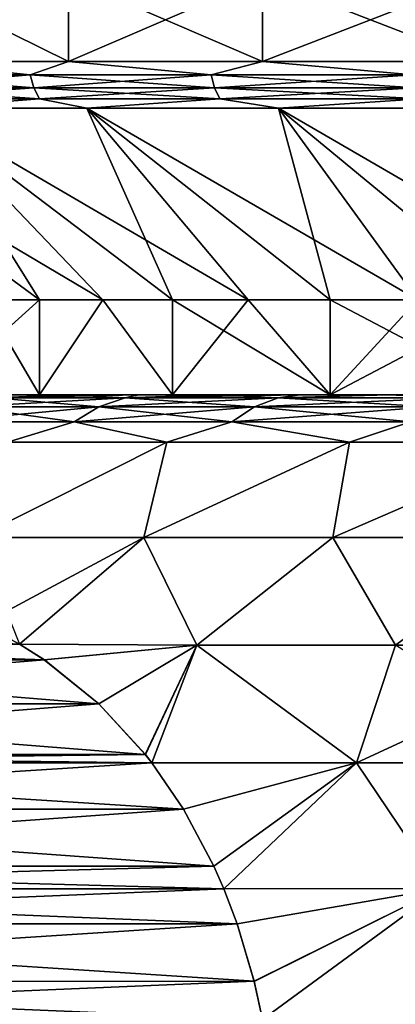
# Model space of a CAD drawing. Header units: millimetres. Extents: x -139 to 106, y -8 to 139.
# Tile 138 of 256: x -85.74 to -83.76, y 41.32 to 46.52. Entities that reach past the tile are written whole.
import ezdxf

# ---------------------------------------------------------------- set-up
doc = ezdxf.new("R2010")
doc.units = ezdxf.units.MM
doc.header["$LTSCALE"] = 53.842063
for name, color, linetype in [('182', 7, 'CONTINUOUS'), ('183', 7, 'CONTINUOUS'), ('184', 7, 'CONTINUOUS'), ('185', 7, 'CONTINUOUS'), ('186', 7, 'CONTINUOUS'), ('187', 7, 'CONTINUOUS'), ('188', 7, 'CONTINUOUS'), ('189', 7, 'CONTINUOUS'), ('394', 7, 'CONTINUOUS'), ('397', 7, 'CONTINUOUS'), ('401', 7, 'CONTINUOUS'), ('406', 7, 'CONTINUOUS'), ('407', 7, 'CONTINUOUS')]:
    doc.layers.add(name, color=color, linetype=linetype)

msp = doc.modelspace()

# ---------------------------------------------------------------- linework, layer by layer
at = {"layer": '182', "color": 7, "linetype": 'CONTINUOUS', "true_color": 0x009900}
for points in [[(-86.3758, 46.7379, -6.8168), (-85.4821, 46.7379, -7.9575), (-86.3758, 46.2969, -6.8168), (-86.3758, 46.7379, -6.8168)], [(-86.3758, 46.2969, -6.8168), (-85.4821, 46.7379, -7.9575), (-85.4821, 46.2969, -7.9575), (-86.3758, 46.2969, -6.8168)], [(-85.4821, 46.7379, -7.9575), (-84.4575, 46.7379, -8.9821), (-85.4821, 46.2969, -7.9575), (-85.4821, 46.7379, -7.9575)], [(-85.4821, 46.2969, -7.9575), (-84.4575, 46.7379, -8.9821), (-84.4575, 46.2969, -8.9821), (-85.4821, 46.2969, -7.9575)], [(-84.4575, 46.7379, -8.9821), (-83.3168, 46.7379, -9.8758), (-84.4575, 46.2969, -8.9821), (-84.4575, 46.7379, -8.9821)], [(-84.4575, 46.2969, -8.9821), (-83.3168, 46.7379, -9.8758), (-83.3168, 46.2969, -9.8758), (-84.4575, 46.2969, -8.9821)]]:
    msp.add_3dface(points, dxfattribs=at)
at = {"layer": '183', "color": 7, "linetype": 'CONTINUOUS', "true_color": 0x009900}
for points in [[(-85.4821, 46.7379, 7.9575), (-86.3758, 46.7379, 6.8168), (-85.4821, 46.2969, 7.9575), (-85.4821, 46.7379, 7.9575)], [(-85.4821, 46.2969, 7.9575), (-86.3758, 46.7379, 6.8168), (-86.3758, 46.2969, 6.8168), (-85.4821, 46.2969, 7.9575)], [(-84.4575, 46.7379, 8.9821), (-85.4821, 46.7379, 7.9575), (-84.4575, 46.2969, 8.9821), (-84.4575, 46.7379, 8.9821)], [(-84.4575, 46.2969, 8.9821), (-85.4821, 46.7379, 7.9575), (-85.4821, 46.2969, 7.9575), (-84.4575, 46.2969, 8.9821)], [(-83.3168, 46.7379, 9.8758), (-84.4575, 46.7379, 8.9821), (-83.3168, 46.2969, 9.8758), (-83.3168, 46.7379, 9.8758)], [(-83.3168, 46.2969, 9.8758), (-84.4575, 46.7379, 8.9821), (-84.4575, 46.2969, 8.9821), (-83.3168, 46.2969, 9.8758)]]:
    msp.add_3dface(points, dxfattribs=at)
at = {"layer": '184', "color": 7, "linetype": 'CONTINUOUS', "true_color": 0x009900}
for points in [[(-85.686, 46.2258, 7.7079), (-86.3758, 46.2969, 6.8168), (-86.5187, 46.2258, 6.5894), (-85.686, 46.2258, 7.7079)], [(-85.4821, 46.2969, 7.9575), (-86.3758, 46.2969, 6.8168), (-85.686, 46.2258, 7.7079), (-85.4821, 46.2969, 7.9575)], [(-84.729, 46.2258, 8.7223), (-85.4821, 46.2969, 7.9575), (-85.686, 46.2258, 7.7079), (-84.729, 46.2258, 8.7223)], [(-84.4575, 46.2969, 8.9821), (-85.4821, 46.2969, 7.9575), (-84.729, 46.2258, 8.7223), (-84.4575, 46.2969, 8.9821)], [(-83.6608, 46.2258, 9.6186), (-84.4575, 46.2969, 8.9821), (-84.729, 46.2258, 8.7223), (-83.6608, 46.2258, 9.6186)], [(-83.3168, 46.2969, 9.8758), (-84.4575, 46.2969, 8.9821), (-83.6608, 46.2258, 9.6186), (-83.3168, 46.2969, 9.8758)], [(-85.686, 46.2258, 7.7079), (-86.5187, 46.2258, 6.5894), (-85.6666, 46.1585, 7.6917), (-85.686, 46.2258, 7.7079)], [(-86.5187, 46.2258, 6.5894), (-86.4976, 46.1585, 6.5755), (-85.6666, 46.1585, 7.6917), (-86.5187, 46.2258, 6.5894)], [(-84.729, 46.2258, 8.7223), (-85.686, 46.2258, 7.7079), (-84.7117, 46.1585, 8.7039), (-84.729, 46.2258, 8.7223)], [(-85.686, 46.2258, 7.7079), (-85.6666, 46.1585, 7.6917), (-84.7117, 46.1585, 8.7039), (-85.686, 46.2258, 7.7079)], [(-83.6608, 46.2258, 9.6186), (-84.729, 46.2258, 8.7223), (-83.6457, 46.1585, 9.5983), (-83.6608, 46.2258, 9.6186)], [(-84.729, 46.2258, 8.7223), (-84.7117, 46.1585, 8.7039), (-83.6457, 46.1585, 9.5983), (-84.729, 46.2258, 8.7223)], [(-86.4637, 46.0991, 6.5532), (-85.6355, 46.0991, 7.6656), (-86.4976, 46.1585, 6.5755), (-86.4637, 46.0991, 6.5532)], [(-86.4976, 46.1585, 6.5755), (-85.6355, 46.0991, 7.6656), (-85.6666, 46.1585, 7.6917), (-86.4976, 46.1585, 6.5755)], [(-85.6355, 46.0991, 7.6656), (-84.6838, 46.0991, 8.6743), (-85.6666, 46.1585, 7.6917), (-85.6355, 46.0991, 7.6656)], [(-85.6666, 46.1585, 7.6917), (-84.6838, 46.0991, 8.6743), (-84.7117, 46.1585, 8.7039), (-85.6666, 46.1585, 7.6917)], [(-84.6838, 46.0991, 8.6743), (-83.6214, 46.0991, 9.5658), (-84.7117, 46.1585, 8.7039), (-84.6838, 46.0991, 8.6743)], [(-84.7117, 46.1585, 8.7039), (-83.6214, 46.0991, 9.5658), (-83.6457, 46.1585, 9.5983), (-84.7117, 46.1585, 8.7039)], [(-86.4637, 46.0991, 6.5532), (-86.2705, 46.0512, 6.7441), (-85.6355, 46.0991, 7.6656), (-86.4637, 46.0991, 6.5532)], [(-86.2705, 46.0512, 6.7441), (-85.3864, 46.0512, 7.8726), (-85.6355, 46.0991, 7.6656), (-86.2705, 46.0512, 6.7441)], [(-85.6355, 46.0991, 7.6656), (-85.3864, 46.0512, 7.8726), (-84.6838, 46.0991, 8.6743), (-85.6355, 46.0991, 7.6656)], [(-85.3864, 46.0512, 7.8726), (-84.3726, 46.0512, 8.8864), (-84.6838, 46.0991, 8.6743), (-85.3864, 46.0512, 7.8726)], [(-84.6838, 46.0991, 8.6743), (-84.3726, 46.0512, 8.8864), (-83.6214, 46.0991, 9.5658), (-84.6838, 46.0991, 8.6743)], [(-84.3726, 46.0512, 8.8864), (-83.2441, 46.0512, 9.7705), (-83.6214, 46.0991, 9.5658), (-84.3726, 46.0512, 8.8864)]]:
    msp.add_3dface(points, dxfattribs=at)
at = {"layer": '185', "color": 7, "linetype": 'CONTINUOUS', "true_color": 0x009900}
for points in [[(-86.5187, 46.2258, -6.5894), (-86.3758, 46.2969, -6.8168), (-85.686, 46.2258, -7.7079), (-86.5187, 46.2258, -6.5894)], [(-86.3758, 46.2969, -6.8168), (-85.4821, 46.2969, -7.9575), (-85.686, 46.2258, -7.7079), (-86.3758, 46.2969, -6.8168)], [(-85.686, 46.2258, -7.7079), (-85.4821, 46.2969, -7.9575), (-84.729, 46.2258, -8.7223), (-85.686, 46.2258, -7.7079)], [(-85.4821, 46.2969, -7.9575), (-84.4575, 46.2969, -8.9821), (-84.729, 46.2258, -8.7223), (-85.4821, 46.2969, -7.9575)], [(-84.729, 46.2258, -8.7223), (-84.4575, 46.2969, -8.9821), (-83.6608, 46.2258, -9.6186), (-84.729, 46.2258, -8.7223)], [(-84.4575, 46.2969, -8.9821), (-83.3168, 46.2969, -9.8758), (-83.6608, 46.2258, -9.6186), (-84.4575, 46.2969, -8.9821)], [(-86.5187, 46.2258, -6.5894), (-85.686, 46.2258, -7.7079), (-86.4976, 46.1585, -6.5755), (-86.5187, 46.2258, -6.5894)], [(-85.686, 46.2258, -7.7079), (-85.6666, 46.1585, -7.6917), (-86.4976, 46.1585, -6.5755), (-85.686, 46.2258, -7.7079)], [(-85.686, 46.2258, -7.7079), (-84.729, 46.2258, -8.7223), (-85.6666, 46.1585, -7.6917), (-85.686, 46.2258, -7.7079)], [(-84.729, 46.2258, -8.7223), (-84.7117, 46.1585, -8.7039), (-85.6666, 46.1585, -7.6917), (-84.729, 46.2258, -8.7223)], [(-84.729, 46.2258, -8.7223), (-83.6608, 46.2258, -9.6186), (-84.7117, 46.1585, -8.7039), (-84.729, 46.2258, -8.7223)], [(-83.6608, 46.2258, -9.6186), (-83.6457, 46.1585, -9.5983), (-84.7117, 46.1585, -8.7039), (-83.6608, 46.2258, -9.6186)], [(-85.6666, 46.1585, -7.6917), (-86.4637, 46.0991, -6.5532), (-86.4976, 46.1585, -6.5755), (-85.6666, 46.1585, -7.6917)], [(-85.6355, 46.0991, -7.6656), (-86.4637, 46.0991, -6.5532), (-85.6666, 46.1585, -7.6917), (-85.6355, 46.0991, -7.6656)], [(-84.7117, 46.1585, -8.7039), (-85.6355, 46.0991, -7.6656), (-85.6666, 46.1585, -7.6917), (-84.7117, 46.1585, -8.7039)], [(-84.6838, 46.0991, -8.6743), (-85.6355, 46.0991, -7.6656), (-84.7117, 46.1585, -8.7039), (-84.6838, 46.0991, -8.6743)], [(-83.6457, 46.1585, -9.5983), (-84.6838, 46.0991, -8.6743), (-84.7117, 46.1585, -8.7039), (-83.6457, 46.1585, -9.5983)], [(-83.6214, 46.0991, -9.5658), (-84.6838, 46.0991, -8.6743), (-83.6457, 46.1585, -9.5983), (-83.6214, 46.0991, -9.5658)], [(-85.6355, 46.0991, -7.6656), (-86.2705, 46.0512, -6.7441), (-86.4637, 46.0991, -6.5532), (-85.6355, 46.0991, -7.6656)], [(-85.3864, 46.0512, -7.8726), (-86.2705, 46.0512, -6.7441), (-85.6355, 46.0991, -7.6656), (-85.3864, 46.0512, -7.8726)], [(-84.6838, 46.0991, -8.6743), (-85.3864, 46.0512, -7.8726), (-85.6355, 46.0991, -7.6656), (-84.6838, 46.0991, -8.6743)], [(-84.3726, 46.0512, -8.8864), (-85.3864, 46.0512, -7.8726), (-84.6838, 46.0991, -8.6743), (-84.3726, 46.0512, -8.8864)], [(-83.6214, 46.0991, -9.5658), (-84.3726, 46.0512, -8.8864), (-84.6838, 46.0991, -8.6743), (-83.6214, 46.0991, -9.5658)], [(-83.2441, 46.0512, -9.7705), (-84.3726, 46.0512, -8.8864), (-83.6214, 46.0991, -9.5658), (-83.2441, 46.0512, -9.7705)]]:
    msp.add_3dface(points, dxfattribs=at)
at = {"layer": '186', "color": 7, "linetype": 'CONTINUOUS', "true_color": 0x009900}
for points in [[(-87.0122, 46.0512, -5.5172), (-86.2705, 46.0512, -6.7441), (-85.6355, 45.0379, -5.0222), (-87.0122, 46.0512, -5.5172)], [(-85.9328, 45.0379, -4.4389), (-87.0122, 46.0512, -5.5172), (-85.6355, 45.0379, -5.0222), (-85.9328, 45.0379, -4.4389)], [(-86.2705, 46.0512, -6.7441), (-85.3864, 46.0512, -7.8726), (-84.9339, 45.0379, -6.1278), (-86.2705, 46.0512, -6.7441)], [(-85.6355, 45.0379, -5.0222), (-86.2705, 46.0512, -6.7441), (-85.3022, 45.0379, -5.5859), (-85.6355, 45.0379, -5.0222)], [(-85.3022, 45.0379, -5.5859), (-86.2705, 46.0512, -6.7441), (-84.9339, 45.0379, -6.1278), (-85.3022, 45.0379, -5.5859)], [(-85.3864, 46.0512, -7.8726), (-84.3726, 46.0512, -8.8864), (-84.0995, 45.0379, -7.1364), (-85.3864, 46.0512, -7.8726)], [(-84.9339, 45.0379, -6.1278), (-85.3864, 46.0512, -7.8726), (-84.5327, 45.0379, -6.645), (-84.9339, 45.0379, -6.1278)], [(-84.5327, 45.0379, -6.645), (-85.3864, 46.0512, -7.8726), (-84.0995, 45.0379, -7.1364), (-84.5327, 45.0379, -6.645)], [(-84.3726, 46.0512, -8.8864), (-83.2441, 46.0512, -9.7705), (-83.1452, 45.0379, -8.0325), (-84.3726, 46.0512, -8.8864)], [(-84.0995, 45.0379, -7.1364), (-84.3726, 46.0512, -8.8864), (-83.6364, 45.0379, -7.5995), (-84.0995, 45.0379, -7.1364)], [(-83.6364, 45.0379, -7.5995), (-84.3726, 46.0512, -8.8864), (-83.1452, 45.0379, -8.0325), (-83.6364, 45.0379, -7.5995)]]:
    msp.add_3dface(points, dxfattribs=at)
at = {"layer": '187', "color": 7, "linetype": 'CONTINUOUS', "true_color": 0x009900}
for points in [[(-86.2705, 46.0512, 6.7441), (-87.0122, 46.0512, 5.5172), (-85.3022, 45.0379, 5.5859), (-86.2705, 46.0512, 6.7441)], [(-85.3022, 45.0379, 5.5859), (-87.0122, 46.0512, 5.5172), (-85.6355, 45.0379, 5.0222), (-85.3022, 45.0379, 5.5859)], [(-85.6355, 45.0379, 5.0222), (-87.0122, 46.0512, 5.5172), (-85.9328, 45.0379, 4.4389), (-85.6355, 45.0379, 5.0222)], [(-85.3864, 46.0512, 7.8726), (-86.2705, 46.0512, 6.7441), (-84.5327, 45.0379, 6.645), (-85.3864, 46.0512, 7.8726)], [(-84.5327, 45.0379, 6.645), (-86.2705, 46.0512, 6.7441), (-84.9339, 45.0379, 6.1278), (-84.5327, 45.0379, 6.645)], [(-84.9339, 45.0379, 6.1278), (-86.2705, 46.0512, 6.7441), (-85.3022, 45.0379, 5.5859), (-84.9339, 45.0379, 6.1278)], [(-84.3726, 46.0512, 8.8864), (-85.3864, 46.0512, 7.8726), (-83.6364, 45.0379, 7.5995), (-84.3726, 46.0512, 8.8864)], [(-83.6364, 45.0379, 7.5995), (-85.3864, 46.0512, 7.8726), (-84.0995, 45.0379, 7.1364), (-83.6364, 45.0379, 7.5995)], [(-84.0995, 45.0379, 7.1364), (-85.3864, 46.0512, 7.8726), (-84.5327, 45.0379, 6.645), (-84.0995, 45.0379, 7.1364)], [(-83.2441, 46.0512, 9.7705), (-84.3726, 46.0512, 8.8864), (-82.6275, 45.0379, 8.4341), (-83.2441, 46.0512, 9.7705)], [(-82.6275, 45.0379, 8.4341), (-84.3726, 46.0512, 8.8864), (-83.1452, 45.0379, 8.0325), (-82.6275, 45.0379, 8.4341)], [(-83.1452, 45.0379, 8.0325), (-84.3726, 46.0512, 8.8864), (-83.6364, 45.0379, 7.5995), (-83.1452, 45.0379, 8.0325)]]:
    msp.add_3dface(points, dxfattribs=at)
at = {"layer": '188', "color": 7, "linetype": 'CONTINUOUS', "true_color": 0x009900}
for points in [[(-85.6355, 44.5379, 5.0223), (-85.9328, 45.0379, 4.4389), (-86.1929, 44.5379, 3.8377), (-85.6355, 44.5379, 5.0223)], [(-85.6355, 45.0379, 5.0222), (-85.9328, 45.0379, 4.4389), (-85.6355, 44.5379, 5.0223), (-85.6355, 45.0379, 5.0222)], [(-85.3022, 45.0379, 5.5859), (-85.6355, 45.0379, 5.0222), (-85.6355, 44.5379, 5.0223), (-85.3022, 45.0379, 5.5859)], [(-84.934, 44.5379, 6.1277), (-85.3022, 45.0379, 5.5859), (-85.6355, 44.5379, 5.0223), (-84.934, 44.5379, 6.1277)], [(-84.9339, 45.0379, 6.1278), (-85.3022, 45.0379, 5.5859), (-84.934, 44.5379, 6.1277), (-84.9339, 45.0379, 6.1278)], [(-84.0995, 44.5379, 7.1364), (-84.9339, 45.0379, 6.1278), (-84.934, 44.5379, 6.1277), (-84.0995, 44.5379, 7.1364)], [(-84.5327, 45.0379, 6.645), (-84.9339, 45.0379, 6.1278), (-84.0995, 44.5379, 7.1364), (-84.5327, 45.0379, 6.645)], [(-84.0995, 45.0379, 7.1364), (-84.5327, 45.0379, 6.645), (-84.0995, 44.5379, 7.1364), (-84.0995, 45.0379, 7.1364)], [(-83.6364, 45.0379, 7.5995), (-84.0995, 45.0379, 7.1364), (-83.1451, 44.5379, 8.0326), (-83.6364, 45.0379, 7.5995)], [(-83.1451, 44.5379, 8.0326), (-84.0995, 45.0379, 7.1364), (-84.0995, 44.5379, 7.1364), (-83.1451, 44.5379, 8.0326)]]:
    msp.add_3dface(points, dxfattribs=at)
at = {"layer": '189', "color": 7, "linetype": 'CONTINUOUS', "true_color": 0x009900}
for points in [[(-85.9328, 45.0379, -4.4389), (-85.6355, 45.0379, -5.0222), (-86.1929, 44.5379, -3.8377), (-85.9328, 45.0379, -4.4389)], [(-86.1929, 44.5379, -3.8377), (-85.6355, 45.0379, -5.0222), (-85.6355, 44.5379, -5.0223), (-86.1929, 44.5379, -3.8377)], [(-85.6355, 45.0379, -5.0222), (-85.3022, 45.0379, -5.5859), (-85.6355, 44.5379, -5.0223), (-85.6355, 45.0379, -5.0222)], [(-85.6355, 44.5379, -5.0223), (-85.3022, 45.0379, -5.5859), (-84.934, 44.5379, -6.1277), (-85.6355, 44.5379, -5.0223)], [(-85.3022, 45.0379, -5.5859), (-84.9339, 45.0379, -6.1278), (-84.934, 44.5379, -6.1277), (-85.3022, 45.0379, -5.5859)], [(-84.9339, 45.0379, -6.1278), (-84.5327, 45.0379, -6.645), (-84.934, 44.5379, -6.1277), (-84.9339, 45.0379, -6.1278)], [(-84.934, 44.5379, -6.1277), (-84.5327, 45.0379, -6.645), (-84.0995, 44.5379, -7.1364), (-84.934, 44.5379, -6.1277)], [(-84.5327, 45.0379, -6.645), (-84.0995, 45.0379, -7.1364), (-84.0995, 44.5379, -7.1364), (-84.5327, 45.0379, -6.645)], [(-84.0995, 45.0379, -7.1364), (-83.6364, 45.0379, -7.5995), (-84.0995, 44.5379, -7.1364), (-84.0995, 45.0379, -7.1364)], [(-83.6364, 45.0379, -7.5995), (-83.1452, 45.0379, -8.0325), (-84.0995, 44.5379, -7.1364), (-83.6364, 45.0379, -7.5995)], [(-84.0995, 44.5379, -7.1364), (-83.1452, 45.0379, -8.0325), (-83.1451, 44.5379, -8.0326), (-84.0995, 44.5379, -7.1364)]]:
    msp.add_3dface(points, dxfattribs=at)
at = {"layer": '394', "linetype": 'CONTINUOUS'}
for points in [[(-85.6355, 44.5379, 5.0223), (-86.1929, 44.5379, 3.8377), (-85.8292, 44.5379, 5.1281), (-85.6355, 44.5379, 5.0223)], [(-86.1929, 44.5379, -3.8377), (-85.6355, 44.5379, -5.0223), (-86.1328, 44.5379, -4.5323), (-86.1929, 44.5379, -3.8377)], [(-86.1328, 44.5379, -4.5323), (-85.6355, 44.5379, -5.0223), (-85.8292, 44.5379, -5.1282), (-86.1328, 44.5379, -4.5323)], [(-85.4889, 44.5379, 5.7037), (-85.6355, 44.5379, 5.0223), (-85.8292, 44.5379, 5.1281), (-85.4889, 44.5379, 5.7037)], [(-85.8292, 44.5379, -5.1282), (-85.6355, 44.5379, -5.0223), (-85.4888, 44.5379, -5.7038), (-85.8292, 44.5379, -5.1282)], [(-84.934, 44.5379, 6.1277), (-85.6355, 44.5379, 5.0223), (-85.113, 44.5379, 6.2569), (-84.934, 44.5379, 6.1277)], [(-85.113, 44.5379, 6.2569), (-85.6355, 44.5379, 5.0223), (-85.4889, 44.5379, 5.7037), (-85.113, 44.5379, 6.2569)], [(-85.6355, 44.5379, -5.0223), (-84.934, 44.5379, -6.1277), (-85.4888, 44.5379, -5.7038), (-85.6355, 44.5379, -5.0223)], [(-85.4888, 44.5379, -5.7038), (-84.934, 44.5379, -6.1277), (-85.113, 44.5379, -6.2569), (-85.4888, 44.5379, -5.7038)], [(-84.7032, 44.5379, 6.7853), (-84.934, 44.5379, 6.1277), (-85.113, 44.5379, 6.2569), (-84.7032, 44.5379, 6.7853)], [(-85.113, 44.5379, -6.2569), (-84.934, 44.5379, -6.1277), (-84.7032, 44.5379, -6.7853), (-85.113, 44.5379, -6.2569)], [(-84.0995, 44.5379, 7.1364), (-84.934, 44.5379, 6.1277), (-84.261, 44.5379, 7.2869), (-84.0995, 44.5379, 7.1364)], [(-84.261, 44.5379, 7.2869), (-84.934, 44.5379, 6.1277), (-84.7032, 44.5379, 6.7853), (-84.261, 44.5379, 7.2869)], [(-84.934, 44.5379, -6.1277), (-84.0995, 44.5379, -7.1364), (-84.7032, 44.5379, -6.7853), (-84.934, 44.5379, -6.1277)], [(-84.7032, 44.5379, -6.7853), (-84.0995, 44.5379, -7.1364), (-84.261, 44.5379, -7.2869), (-84.7032, 44.5379, -6.7853)], [(-83.7882, 44.5379, 7.7598), (-84.0995, 44.5379, 7.1364), (-84.261, 44.5379, 7.2869), (-83.7882, 44.5379, 7.7598)], [(-84.261, 44.5379, -7.2869), (-84.0995, 44.5379, -7.1364), (-83.7882, 44.5379, -7.7598), (-84.261, 44.5379, -7.2869)], [(-83.1451, 44.5379, 8.0326), (-84.0995, 44.5379, 7.1364), (-83.2867, 44.5379, 8.202), (-83.1451, 44.5379, 8.0326)], [(-83.2867, 44.5379, 8.202), (-84.0995, 44.5379, 7.1364), (-83.7882, 44.5379, 7.7598), (-83.2867, 44.5379, 8.202)], [(-84.0995, 44.5379, -7.1364), (-83.1451, 44.5379, -8.0326), (-83.7882, 44.5379, -7.7598), (-84.0995, 44.5379, -7.1364)], [(-83.7882, 44.5379, -7.7598), (-83.1451, 44.5379, -8.0326), (-83.2866, 44.5379, -8.202), (-83.7882, 44.5379, -7.7598)]]:
    msp.add_3dface(points, dxfattribs=at)
at = {"layer": '397', "linetype": 'CONTINUOUS'}
for points in [[(-85.0848, 43.7847, -8.0994), (-85.967, 43.7847, -7.048), (-84.9636, 44.2879, -7.498), (-85.0848, 43.7847, -8.0994)], [(-84.9636, 44.2879, -7.498), (-85.967, 43.7847, -7.048), (-85.8056, 44.2879, -6.4232), (-84.9636, 44.2879, -7.498)], [(-85.967, 43.7847, 7.048), (-85.0848, 43.7847, 8.0994), (-84.9636, 44.2879, 7.498), (-85.967, 43.7847, 7.048)], [(-85.8056, 44.2879, 6.4232), (-85.967, 43.7847, 7.048), (-84.9636, 44.2879, 7.498), (-85.8056, 44.2879, 6.4232)], [(-84.0865, 43.7847, -9.0412), (-85.0848, 43.7847, -8.0994), (-83.9981, 44.2879, -8.4635), (-84.0865, 43.7847, -9.0412)], [(-83.9981, 44.2879, -8.4635), (-85.0848, 43.7847, -8.0994), (-84.9636, 44.2879, -7.498), (-83.9981, 44.2879, -8.4635)], [(-85.0848, 43.7847, 8.0994), (-84.0865, 43.7847, 9.0412), (-83.9981, 44.2879, 8.4635), (-85.0848, 43.7847, 8.0994)], [(-84.9636, 44.2879, 7.498), (-85.0848, 43.7847, 8.0994), (-83.9981, 44.2879, 8.4635), (-84.9636, 44.2879, 7.498)], [(-82.9856, 43.7847, -9.8608), (-84.0865, 43.7847, -9.0412), (-82.9232, 44.2879, -9.3056), (-82.9856, 43.7847, -9.8608)], [(-82.9232, 44.2879, -9.3056), (-84.0865, 43.7847, -9.0412), (-83.9981, 44.2879, -8.4635), (-82.9232, 44.2879, -9.3056)], [(-84.0865, 43.7847, 9.0412), (-82.9856, 43.7847, 9.8608), (-82.9232, 44.2879, 9.3056), (-84.0865, 43.7847, 9.0412)], [(-83.9981, 44.2879, 8.4635), (-84.0865, 43.7847, 9.0412), (-82.9232, 44.2879, 9.3056), (-83.9981, 44.2879, 8.4635)], [(-85.967, 43.7847, 7.048), (-85.741, 43.2213, 7.9941), (-85.0848, 43.7847, 8.0994), (-85.967, 43.7847, 7.048)], [(-85.0848, 43.7847, -8.0994), (-85.9399, 43.3264, -7.6496), (-85.967, 43.7847, -7.048), (-85.0848, 43.7847, -8.0994)], [(-85.741, 43.2213, -7.9942), (-85.9399, 43.3264, -7.6496), (-85.0848, 43.7847, -8.0994), (-85.741, 43.2213, -7.9942)], [(-85.741, 43.2213, 7.9941), (-84.8047, 43.216, 8.9676), (-85.0848, 43.7847, 8.0994), (-85.741, 43.2213, 7.9941)], [(-84.8047, 43.216, -8.9676), (-85.741, 43.2213, -7.9942), (-85.0848, 43.7847, -8.0994), (-84.8047, 43.216, -8.9676)], [(-85.0848, 43.7847, 8.0994), (-84.8047, 43.216, 8.9676), (-84.0865, 43.7847, 9.0412), (-85.0848, 43.7847, 8.0994)], [(-84.0865, 43.7847, -9.0412), (-84.8047, 43.216, -8.9676), (-85.0848, 43.7847, -8.0994), (-84.0865, 43.7847, -9.0412)], [(-84.8047, 43.216, 8.9676), (-83.7556, 43.216, 9.8357), (-84.0865, 43.7847, 9.0412), (-84.8047, 43.216, 8.9676)], [(-83.7556, 43.216, -9.8357), (-84.8047, 43.216, -8.9676), (-84.0865, 43.7847, -9.0412), (-83.7556, 43.216, -9.8357)], [(-84.0865, 43.7847, 9.0412), (-83.7556, 43.216, 9.8357), (-82.9856, 43.7847, 9.8608), (-84.0865, 43.7847, 9.0412)], [(-82.9856, 43.7847, -9.8608), (-83.7556, 43.216, -9.8357), (-84.0865, 43.7847, -9.0412), (-82.9856, 43.7847, -9.8608)], [(-82.6165, 43.216, -10.5818), (-83.7556, 43.216, -9.8357), (-82.9856, 43.7847, -9.8608), (-82.6165, 43.216, -10.5818)], [(-85.741, 43.2213, 7.9941), (-85.6111, 43.1384, 8.2192), (-84.8047, 43.216, 8.9676), (-85.741, 43.2213, 7.9941)], [(-85.741, 43.2213, -7.9942), (-84.8047, 43.216, -8.9676), (-85.6106, 43.1381, -8.22), (-85.741, 43.2213, -7.9942)], [(-85.6111, 43.1384, 8.2192), (-85.3227, 42.9057, 8.7186), (-84.8047, 43.216, 8.9676), (-85.6111, 43.1384, 8.2192)], [(-85.6106, 43.1381, -8.22), (-84.8047, 43.216, -8.9676), (-85.3222, 42.9053, -8.7195), (-85.6106, 43.1381, -8.22)], [(-85.3227, 42.9057, 8.7186), (-85.0773, 42.6393, 9.1436), (-84.8047, 43.216, 8.9676), (-85.3227, 42.9057, 8.7186)], [(-84.8047, 43.216, -8.9676), (-85.0768, 42.6387, -9.1445), (-85.3222, 42.9053, -8.7195), (-84.8047, 43.216, -8.9676)], [(-85.0773, 42.6393, 9.1436), (-85.0423, 42.5946, 9.2043), (-84.8047, 43.216, 8.9676), (-85.0773, 42.6393, 9.1436)], [(-84.8047, 43.216, -8.9676), (-85.0423, 42.5946, -9.2042), (-85.0768, 42.6387, -9.1445), (-84.8047, 43.216, -8.9676)], [(-85.0423, 42.5946, 9.2043), (-83.96, 42.5939, 10.1017), (-84.8047, 43.216, 8.9676), (-85.0423, 42.5946, 9.2043)], [(-84.8047, 43.216, -8.9676), (-83.96, 42.5939, -10.1018), (-85.0423, 42.5946, -9.2042), (-84.8047, 43.216, -8.9676)], [(-84.8047, 43.216, 8.9676), (-83.96, 42.5939, 10.1017), (-83.7556, 43.216, 9.8357), (-84.8047, 43.216, 8.9676)], [(-84.8047, 43.216, -8.9676), (-83.7556, 43.216, -9.8357), (-83.96, 42.5939, -10.1018), (-84.8047, 43.216, -8.9676)], [(-83.96, 42.5939, 10.1017), (-82.7788, 42.5939, 10.8754), (-83.7556, 43.216, 9.8357), (-83.96, 42.5939, 10.1017)], [(-83.7556, 43.216, -9.8357), (-82.6165, 43.216, -10.5818), (-83.96, 42.5939, -10.1018), (-83.7556, 43.216, -9.8357)], [(-82.6165, 43.216, -10.5818), (-82.7788, 42.5939, -10.8754), (-83.96, 42.5939, -10.1018), (-82.6165, 43.216, -10.5818)], [(-85.0423, 42.5946, 9.2043), (-84.8749, 42.3498, 9.4942), (-83.96, 42.5939, 10.1017), (-85.0423, 42.5946, 9.2043)], [(-85.0423, 42.5946, -9.2042), (-83.96, 42.5939, -10.1018), (-84.8746, 42.3493, -9.4948), (-85.0423, 42.5946, -9.2042)], [(-84.8749, 42.3498, 9.4942), (-84.7143, 42.0491, 9.7725), (-83.96, 42.5939, 10.1017), (-84.8749, 42.3498, 9.4942)], [(-83.96, 42.5939, -10.1018), (-84.7141, 42.0488, -9.7728), (-84.8746, 42.3493, -9.4948), (-83.96, 42.5939, -10.1018)], [(-84.7143, 42.0491, 9.7725), (-84.6619, 41.9301, 9.8632), (-83.96, 42.5939, 10.1017), (-84.7143, 42.0491, 9.7725)], [(-84.6619, 41.93, -9.8632), (-84.7141, 42.0488, -9.7728), (-83.96, 42.5939, -10.1018), (-84.6619, 41.93, -9.8632)], [(-84.6619, 41.9301, 9.8632), (-83.5138, 41.9306, 10.7099), (-83.96, 42.5939, 10.1017), (-84.6619, 41.9301, 9.8632)], [(-83.5138, 41.9306, -10.7099), (-84.6619, 41.93, -9.8632), (-83.96, 42.5939, -10.1018), (-83.5138, 41.9306, -10.7099)], [(-83.96, 42.5939, 10.1017), (-83.5138, 41.9306, 10.7099), (-82.7788, 42.5939, 10.8754), (-83.96, 42.5939, 10.1017)], [(-82.7788, 42.5939, -10.8754), (-83.5138, 41.9306, -10.7099), (-83.96, 42.5939, -10.1018), (-82.7788, 42.5939, -10.8754)], [(-84.6619, 41.9301, 9.8632), (-84.5914, 41.7452, 9.9852), (-83.5138, 41.9306, 10.7099), (-84.6619, 41.9301, 9.8632)], [(-84.6619, 41.93, -9.8632), (-83.5138, 41.9306, -10.7099), (-84.5913, 41.7449, -9.9854), (-84.6619, 41.93, -9.8632)], [(-84.5914, 41.7452, 9.9852), (-84.5013, 41.4414, 10.1413), (-83.5138, 41.9306, 10.7099), (-84.5914, 41.7452, 9.9852)], [(-83.5138, 41.9306, -10.7099), (-84.5013, 41.4412, -10.1414), (-84.5913, 41.7449, -9.9854), (-83.5138, 41.9306, -10.7099)], [(-84.5013, 41.4414, 10.1413), (-84.4573, 41.2391, 10.2176), (-83.5138, 41.9306, 10.7099), (-84.5013, 41.4414, 10.1413)], [(-84.4573, 41.2391, -10.2176), (-84.5013, 41.4412, -10.1414), (-83.5138, 41.9306, -10.7099), (-84.4573, 41.2391, -10.2176)], [(-84.4573, 41.2391, 10.2176), (-83.4859, 41.2395, 10.9047), (-83.5138, 41.9306, 10.7099), (-84.4573, 41.2391, 10.2176)], [(-83.4859, 41.2395, -10.9047), (-84.4573, 41.2391, -10.2176), (-83.5138, 41.9306, -10.7099), (-83.4859, 41.2395, -10.9047)]]:
    msp.add_3dface(points, dxfattribs=at)
at = {"layer": '401', "linetype": 'CONTINUOUS'}
for points in [[(-85.3229, 44.4733, 6.5684), (-85.8751, 44.5217, 5.4127), (-86.0258, 44.4733, 5.4997), (-85.3229, 44.4733, 6.5684)], [(-85.8751, 44.5217, -5.4127), (-85.1833, 44.5217, -6.4645), (-86.0258, 44.4733, -5.4997), (-85.8751, 44.5217, -5.4127)], [(-86.0258, 44.4733, -5.4997), (-85.1833, 44.5217, -6.4645), (-85.3229, 44.4733, -6.5684), (-86.0258, 44.4733, -5.4997)], [(-85.4889, 44.5379, 5.7037), (-85.8292, 44.5379, 5.1281), (-85.8751, 44.5217, 5.4127), (-85.4889, 44.5379, 5.7037)], [(-85.1833, 44.5217, 6.4645), (-85.4889, 44.5379, 5.7037), (-85.8751, 44.5217, 5.4127), (-85.1833, 44.5217, 6.4645)], [(-85.8292, 44.5379, -5.1282), (-85.4888, 44.5379, -5.7038), (-85.8751, 44.5217, -5.4127), (-85.8292, 44.5379, -5.1282)], [(-85.4888, 44.5379, -5.7038), (-85.113, 44.5379, -6.2569), (-85.8751, 44.5217, -5.4127), (-85.4888, 44.5379, -5.7038)], [(-85.8751, 44.5217, -5.4127), (-85.113, 44.5379, -6.2569), (-85.1833, 44.5217, -6.4645), (-85.8751, 44.5217, -5.4127)], [(-85.1833, 44.5217, 6.4645), (-85.8751, 44.5217, 5.4127), (-85.3229, 44.4733, 6.5684), (-85.1833, 44.5217, 6.4645)], [(-85.113, 44.5379, 6.2569), (-85.4889, 44.5379, 5.7037), (-85.1833, 44.5217, 6.4645), (-85.113, 44.5379, 6.2569)], [(-84.5007, 44.4733, 7.5483), (-85.1833, 44.5217, 6.4645), (-85.3229, 44.4733, 6.5684), (-84.5007, 44.4733, 7.5483)], [(-85.1833, 44.5217, -6.4645), (-84.3741, 44.5217, -7.4289), (-85.3229, 44.4733, -6.5684), (-85.1833, 44.5217, -6.4645)], [(-85.3229, 44.4733, -6.5684), (-84.3741, 44.5217, -7.4289), (-84.5007, 44.4733, -7.5483), (-85.3229, 44.4733, -6.5684)], [(-84.7032, 44.5379, 6.7853), (-85.113, 44.5379, 6.2569), (-85.1833, 44.5217, 6.4645), (-84.7032, 44.5379, 6.7853)], [(-84.3741, 44.5217, 7.4289), (-84.7032, 44.5379, 6.7853), (-85.1833, 44.5217, 6.4645), (-84.3741, 44.5217, 7.4289)], [(-85.113, 44.5379, -6.2569), (-84.7032, 44.5379, -6.7853), (-85.1833, 44.5217, -6.4645), (-85.113, 44.5379, -6.2569)], [(-84.7032, 44.5379, -6.7853), (-84.261, 44.5379, -7.2869), (-85.1833, 44.5217, -6.4645), (-84.7032, 44.5379, -6.7853)], [(-85.1833, 44.5217, -6.4645), (-84.261, 44.5379, -7.2869), (-84.3741, 44.5217, -7.4289), (-85.1833, 44.5217, -6.4645)], [(-84.3741, 44.5217, 7.4289), (-85.1833, 44.5217, 6.4645), (-84.5007, 44.4733, 7.5483), (-84.3741, 44.5217, 7.4289)], [(-84.261, 44.5379, 7.2869), (-84.7032, 44.5379, 6.7853), (-84.3741, 44.5217, 7.4289), (-84.261, 44.5379, 7.2869)], [(-83.5703, 44.4733, 8.4261), (-84.3741, 44.5217, 7.4289), (-84.5007, 44.4733, 7.5483), (-83.5703, 44.4733, 8.4261)], [(-84.3741, 44.5217, -7.4289), (-83.4585, 44.5217, -8.2928), (-84.5007, 44.4733, -7.5483), (-84.3741, 44.5217, -7.4289)], [(-84.5007, 44.4733, -7.5483), (-83.4585, 44.5217, -8.2928), (-83.5703, 44.4733, -8.4261), (-84.5007, 44.4733, -7.5483)], [(-83.7882, 44.5379, 7.7598), (-84.261, 44.5379, 7.2869), (-84.3741, 44.5217, 7.4289), (-83.7882, 44.5379, 7.7598)], [(-83.4585, 44.5217, 8.2928), (-83.7882, 44.5379, 7.7598), (-84.3741, 44.5217, 7.4289), (-83.4585, 44.5217, 8.2928)], [(-84.261, 44.5379, -7.2869), (-83.7882, 44.5379, -7.7598), (-84.3741, 44.5217, -7.4289), (-84.261, 44.5379, -7.2869)], [(-84.3741, 44.5217, -7.4289), (-83.7882, 44.5379, -7.7598), (-83.4585, 44.5217, -8.2928), (-84.3741, 44.5217, -7.4289)], [(-83.4585, 44.5217, 8.2928), (-84.3741, 44.5217, 7.4289), (-83.5703, 44.4733, 8.4261), (-83.4585, 44.5217, 8.2928)], [(-83.2867, 44.5379, 8.202), (-83.7882, 44.5379, 7.7598), (-83.4585, 44.5217, 8.2928), (-83.2867, 44.5379, 8.202)], [(-83.7882, 44.5379, -7.7598), (-83.2866, 44.5379, -8.202), (-83.4585, 44.5217, -8.2928), (-83.7882, 44.5379, -7.7598)], [(-85.4533, 44.3944, 6.6655), (-86.0258, 44.4733, 5.4997), (-86.1665, 44.3944, 5.581), (-85.4533, 44.3944, 6.6655)], [(-86.0258, 44.4733, -5.4997), (-85.3229, 44.4733, -6.5684), (-86.1665, 44.3944, -5.581), (-86.0258, 44.4733, -5.4997)], [(-86.1665, 44.3944, -5.581), (-85.3229, 44.4733, -6.5684), (-85.4533, 44.3944, -6.6655), (-86.1665, 44.3944, -5.581)], [(-85.3229, 44.4733, 6.5684), (-86.0258, 44.4733, 5.4997), (-85.4533, 44.3944, 6.6655), (-85.3229, 44.4733, 6.5684)], [(-84.6189, 44.3944, 7.6598), (-85.3229, 44.4733, 6.5684), (-85.4533, 44.3944, 6.6655), (-84.6189, 44.3944, 7.6598)], [(-85.3229, 44.4733, -6.5684), (-84.5007, 44.4733, -7.5483), (-85.4533, 44.3944, -6.6655), (-85.3229, 44.4733, -6.5684)], [(-85.4533, 44.3944, -6.6655), (-84.5007, 44.4733, -7.5483), (-84.6189, 44.3944, -7.6598), (-85.4533, 44.3944, -6.6655)], [(-84.5007, 44.4733, 7.5483), (-85.3229, 44.4733, 6.5684), (-84.6189, 44.3944, 7.6598), (-84.5007, 44.4733, 7.5483)], [(-83.6748, 44.3944, 8.5506), (-84.5007, 44.4733, 7.5483), (-84.6189, 44.3944, 7.6598), (-83.6748, 44.3944, 8.5506)], [(-84.5007, 44.4733, -7.5483), (-83.5703, 44.4733, -8.4261), (-84.6189, 44.3944, -7.6598), (-84.5007, 44.4733, -7.5483)], [(-84.6189, 44.3944, -7.6598), (-83.5703, 44.4733, -8.4261), (-83.6748, 44.3944, -8.5506), (-84.6189, 44.3944, -7.6598)], [(-83.5703, 44.4733, 8.4261), (-84.5007, 44.4733, 7.5483), (-83.6748, 44.3944, 8.5506), (-83.5703, 44.4733, 8.4261)], [(-85.8056, 44.2879, -6.4232), (-86.1665, 44.3944, -5.581), (-85.4533, 44.3944, -6.6655), (-85.8056, 44.2879, -6.4232)], [(-85.8056, 44.2879, 6.4232), (-85.4533, 44.3944, 6.6655), (-86.1665, 44.3944, 5.581), (-85.8056, 44.2879, 6.4232)], [(-84.9636, 44.2879, -7.498), (-85.8056, 44.2879, -6.4232), (-85.4533, 44.3944, -6.6655), (-84.9636, 44.2879, -7.498)], [(-85.8056, 44.2879, 6.4232), (-84.9636, 44.2879, 7.498), (-85.4533, 44.3944, 6.6655), (-85.8056, 44.2879, 6.4232)], [(-84.9636, 44.2879, -7.498), (-85.4533, 44.3944, -6.6655), (-84.6189, 44.3944, -7.6598), (-84.9636, 44.2879, -7.498)], [(-84.9636, 44.2879, 7.498), (-84.6189, 44.3944, 7.6598), (-85.4533, 44.3944, 6.6655), (-84.9636, 44.2879, 7.498)], [(-83.9981, 44.2879, -8.4635), (-84.9636, 44.2879, -7.498), (-84.6189, 44.3944, -7.6598), (-83.9981, 44.2879, -8.4635)], [(-84.9636, 44.2879, 7.498), (-83.9981, 44.2879, 8.4635), (-84.6189, 44.3944, 7.6598), (-84.9636, 44.2879, 7.498)], [(-83.9981, 44.2879, -8.4635), (-84.6189, 44.3944, -7.6598), (-83.6748, 44.3944, -8.5506), (-83.9981, 44.2879, -8.4635)], [(-83.9981, 44.2879, 8.4635), (-83.6748, 44.3944, 8.5506), (-84.6189, 44.3944, 7.6598), (-83.9981, 44.2879, 8.4635)], [(-82.9232, 44.2879, -9.3056), (-83.9981, 44.2879, -8.4635), (-83.6748, 44.3944, -8.5506), (-82.9232, 44.2879, -9.3056)], [(-83.9981, 44.2879, 8.4635), (-82.9232, 44.2879, 9.3056), (-83.6748, 44.3944, 8.5506), (-83.9981, 44.2879, 8.4635)]]:
    msp.add_3dface(points, dxfattribs=at)
at = {"layer": '406', "linetype": 'CONTINUOUS'}
for points in [[(-88.0436, 43.2213, -4.0059), (-87.8442, 43.3267, -4.3513), (-85.741, 43.2213, -7.9942), (-88.0436, 43.2213, -4.0059)], [(-87.8442, 43.3267, -4.3513), (-85.9399, 43.3264, -7.6496), (-85.741, 43.2213, -7.9942), (-87.8442, 43.3267, -4.3513)], [(-88.1735, 43.1384, -3.7808), (-88.0436, 43.2213, -4.0059), (-85.6106, 43.1381, -8.22), (-88.1735, 43.1384, -3.7808)], [(-88.0436, 43.2213, -4.0059), (-85.741, 43.2213, -7.9942), (-85.6106, 43.1381, -8.22), (-88.0436, 43.2213, -4.0059)], [(-88.4619, 42.9058, -3.2814), (-88.1735, 43.1384, -3.7808), (-85.6106, 43.1381, -8.22), (-88.4619, 42.9058, -3.2814)], [(-88.4619, 42.9058, -3.2814), (-85.6106, 43.1381, -8.22), (-85.3222, 42.9053, -8.7195), (-88.4619, 42.9058, -3.2814)], [(-88.7073, 42.6393, -2.8564), (-88.4619, 42.9058, -3.2814), (-85.3222, 42.9053, -8.7195), (-88.7073, 42.6393, -2.8564)], [(-85.0768, 42.6387, -9.1445), (-88.7073, 42.6393, -2.8564), (-85.3222, 42.9053, -8.7195), (-85.0768, 42.6387, -9.1445)], [(-88.7423, 42.5946, -2.7957), (-88.7073, 42.6393, -2.8564), (-85.0423, 42.5946, -9.2042), (-88.7423, 42.5946, -2.7957)], [(-85.0423, 42.5946, -9.2042), (-88.7073, 42.6393, -2.8564), (-85.0768, 42.6387, -9.1445), (-85.0423, 42.5946, -9.2042)], [(-88.9097, 42.3498, -2.5058), (-88.7423, 42.5946, -2.7957), (-84.8746, 42.3493, -9.4948), (-88.9097, 42.3498, -2.5058)], [(-88.7423, 42.5946, -2.7957), (-85.0423, 42.5946, -9.2042), (-84.8746, 42.3493, -9.4948), (-88.7423, 42.5946, -2.7957)], [(-89.0703, 42.0491, -2.2275), (-88.9097, 42.3498, -2.5058), (-84.8746, 42.3493, -9.4948), (-89.0703, 42.0491, -2.2275)], [(-84.7141, 42.0488, -9.7728), (-89.0703, 42.0491, -2.2275), (-84.8746, 42.3493, -9.4948), (-84.7141, 42.0488, -9.7728)], [(-89.1227, 41.9301, -2.1368), (-89.0703, 42.0491, -2.2275), (-84.6619, 41.93, -9.8632), (-89.1227, 41.9301, -2.1368)], [(-84.6619, 41.93, -9.8632), (-89.0703, 42.0491, -2.2275), (-84.7141, 42.0488, -9.7728), (-84.6619, 41.93, -9.8632)], [(-89.1932, 41.7451, -2.0148), (-89.1227, 41.9301, -2.1368), (-84.5913, 41.7449, -9.9854), (-89.1932, 41.7451, -2.0148)], [(-89.1227, 41.9301, -2.1368), (-84.6619, 41.93, -9.8632), (-84.5913, 41.7449, -9.9854), (-89.1227, 41.9301, -2.1368)], [(-89.2833, 41.4414, -1.8587), (-89.1932, 41.7451, -2.0148), (-84.5913, 41.7449, -9.9854), (-89.2833, 41.4414, -1.8587)], [(-84.5013, 41.4412, -10.1414), (-89.2833, 41.4414, -1.8587), (-84.5913, 41.7449, -9.9854), (-84.5013, 41.4412, -10.1414)], [(-89.3274, 41.2391, -1.7824), (-89.2833, 41.4414, -1.8587), (-84.4573, 41.2391, -10.2176), (-89.3274, 41.2391, -1.7824)], [(-84.4573, 41.2391, -10.2176), (-89.2833, 41.4414, -1.8587), (-84.5013, 41.4412, -10.1414), (-84.4573, 41.2391, -10.2176)]]:
    msp.add_3dface(points, dxfattribs=at)
at = {"layer": '407', "linetype": 'CONTINUOUS'}
for points in [[(-85.6111, 43.1384, 8.2192), (-85.741, 43.2213, 7.9941), (-88.174, 43.1381, 3.78), (-85.6111, 43.1384, 8.2192)], [(-85.3227, 42.9057, 8.7186), (-88.174, 43.1381, 3.78), (-88.4624, 42.9053, 3.2806), (-85.3227, 42.9057, 8.7186)], [(-85.3227, 42.9057, 8.7186), (-85.6111, 43.1384, 8.2192), (-88.174, 43.1381, 3.78), (-85.3227, 42.9057, 8.7186)], [(-88.7078, 42.6387, 2.8556), (-85.0773, 42.6393, 9.1436), (-88.4624, 42.9053, 3.2806), (-88.7078, 42.6387, 2.8556)], [(-85.0773, 42.6393, 9.1436), (-85.3227, 42.9057, 8.7186), (-88.4624, 42.9053, 3.2806), (-85.0773, 42.6393, 9.1436)], [(-85.0423, 42.5946, 9.2043), (-85.0773, 42.6393, 9.1436), (-88.7423, 42.5946, 2.7958), (-85.0423, 42.5946, 9.2043)], [(-88.7423, 42.5946, 2.7958), (-85.0773, 42.6393, 9.1436), (-88.7078, 42.6387, 2.8556), (-88.7423, 42.5946, 2.7958)], [(-84.8749, 42.3498, 9.4942), (-85.0423, 42.5946, 9.2043), (-88.91, 42.3493, 2.5052), (-84.8749, 42.3498, 9.4942)], [(-85.0423, 42.5946, 9.2043), (-88.7423, 42.5946, 2.7958), (-88.91, 42.3493, 2.5052), (-85.0423, 42.5946, 9.2043)], [(-89.0705, 42.0488, 2.2273), (-84.7143, 42.0491, 9.7725), (-88.91, 42.3493, 2.5052), (-89.0705, 42.0488, 2.2273)], [(-84.7143, 42.0491, 9.7725), (-84.8749, 42.3498, 9.4942), (-88.91, 42.3493, 2.5052), (-84.7143, 42.0491, 9.7725)], [(-84.6619, 41.9301, 9.8632), (-84.7143, 42.0491, 9.7725), (-89.1227, 41.93, 2.1368), (-84.6619, 41.9301, 9.8632)], [(-89.1227, 41.93, 2.1368), (-84.7143, 42.0491, 9.7725), (-89.0705, 42.0488, 2.2273), (-89.1227, 41.93, 2.1368)], [(-84.5914, 41.7452, 9.9852), (-84.6619, 41.9301, 9.8632), (-89.1933, 41.7449, 2.0146), (-84.5914, 41.7452, 9.9852)], [(-84.6619, 41.9301, 9.8632), (-89.1227, 41.93, 2.1368), (-89.1933, 41.7449, 2.0146), (-84.6619, 41.9301, 9.8632)], [(-89.2833, 41.4412, 1.8586), (-84.5013, 41.4414, 10.1413), (-89.1933, 41.7449, 2.0146), (-89.2833, 41.4412, 1.8586)], [(-84.5013, 41.4414, 10.1413), (-84.5914, 41.7452, 9.9852), (-89.1933, 41.7449, 2.0146), (-84.5013, 41.4414, 10.1413)], [(-84.4573, 41.2391, 10.2176), (-84.5013, 41.4414, 10.1413), (-89.3274, 41.2391, 1.7824), (-84.4573, 41.2391, 10.2176)], [(-89.3274, 41.2391, 1.7824), (-84.5013, 41.4414, 10.1413), (-89.2833, 41.4412, 1.8586), (-89.3274, 41.2391, 1.7824)]]:
    msp.add_3dface(points, dxfattribs=at)

doc.saveas('drawing.dxf')
